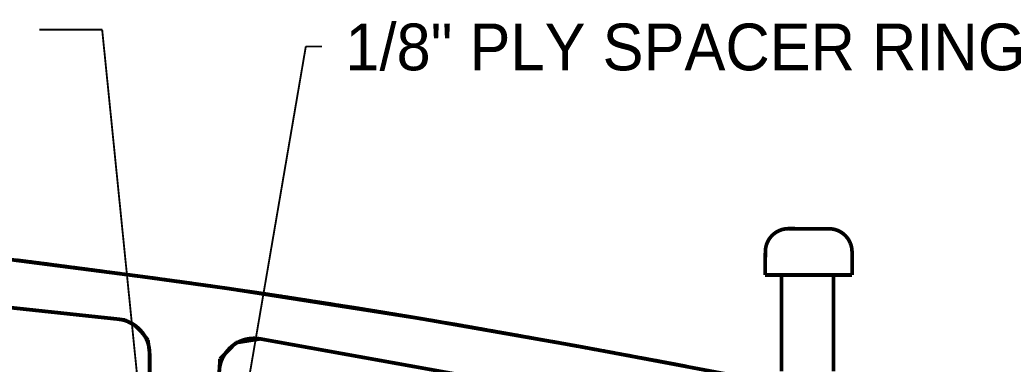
# Model space of a CAD drawing. Extents: x -1080 to 1070, y -166 to 202.
# Tile 14 of 24: x 59 to 125, y 71 to 94. Entities that reach past the tile are written whole.
import ezdxf

# ---------------------------------------------------------------- set-up
doc = ezdxf.new("R2010")
doc.units = 0
doc.header["$MEASUREMENT"] = 0
doc.layers.add('DEFAULT', color=7, linetype='CONTINUOUS')
doc.styles.add('ARIAL', font='ARIAL.TTF')

# ---------------------------------------------------------------- blocks, each defined once
blk = doc.blocks.new('GROUP81')
at = {"layer": 'DEFAULT', "color": 1, "const_width": 0.01}
for points in [[(-0.2917, -0.6769), (-0.2917, -0.4169)], [(-0.1517, -0.6769), (-0.1517, -0.4169)], [(-0.3417, -0.6769), (-0.1073, -0.6769)], [(-0.3417, -0.7394), (-0.3417, -0.6769)], [(-0.1079, -0.74), (-0.1073, -0.6769)], [(-0.2793, -0.8018), (-0.1704, -0.802)]]:
    blk.add_lwpolyline(points, dxfattribs=at)
for points in [[(-0.3417, -0.7394, 0.0982), (-0.3369, -0.7632, 0.0982), (-0.3234, -0.7835, 0.0983), (-0.3031, -0.7971, 0.0983), (-0.2793, -0.8018, 1.3416)], [(-0.1704, -0.8021, 0.098), (-0.1465, -0.7973, 0.0981), (-0.1263, -0.7839, 0.0981), (-0.1127, -0.7637, 0.0982), (-0.1079, -0.7399, 1.3367)]]:
    blk.add_lwpolyline(points, format="xyb", dxfattribs=at)
blk = doc.blocks.new('GROUP121')
at = {"layer": 'DEFAULT', "rotation": 90}
blk.add_blockref('GROUP81', (0.0001, 0), dxfattribs=at)
blk = doc.blocks.new('GROUP131')
at = {"layer": 'DEFAULT'}
blk.add_blockref('GROUP121', (0, 0), dxfattribs=at)
blk = doc.blocks.new('GROUP16')
at = {"layer": 'DEFAULT', "rotation": 90}
blk.add_blockref('GROUP131', (-0.3995, -0.0001), dxfattribs=at)
blk = doc.blocks.new('GROUP26')
at = {"layer": 'DEFAULT'}
for points, const_width in [([(8.7649, 1.9828), (8.934, 1.9828)], 0.005), ([(8.934, 1.9828), (9.0729, 0.6074)], 0.005), ([(9.2417, 0.5256), (9.4833, 1.9376)], 0.005), ([(9.4833, 1.9376), (9.5266, 1.9376)], 0.005), ([(10.5087, 1.0739), (10.5068, 1.0745), (10.5047, 1.0748), (10.5029, 1.0751), (10.5008, 1.0754), (10.499, 1.076), (10.4969, 1.0763), (10.4951, 1.0766), (10.493, 1.0769), (10.4912, 1.0775), (10.4891, 1.0778), (10.4871, 1.0782), (10.485, 1.0785), (10.4832, 1.0791), (10.4811, 1.0794), (10.479, 1.0797), (10.4769, 1.08), (10.475, 1.0806), (10.4729, 1.0809), (10.471, 1.0812), (10.4689, 1.0815), (10.4671, 1.0821), (10.465, 1.0824), (10.4631, 1.0827), (10.461, 1.083), (10.4592, 1.0836), (10.4571, 1.0839), (10.4551, 1.0842), (10.453, 1.0845), (10.4512, 1.0851), (10.4496, 1.0851), (10.4481, 1.0854), (10.4466, 1.0857), (10.4452, 1.086), (10.4437, 1.0863), (10.4422, 1.0866), (10.4407, 1.0869), (10.4395, 1.0872), (10.438, 1.0874), (10.4365, 1.0877), (10.435, 1.088), (10.4338, 1.0883), (10.4323, 1.0886), (10.4308, 1.0889), (10.4293, 1.0892), (10.428, 1.0895), (10.4253, 1.0898), (10.4229, 1.0902), (10.4204, 1.0905), (10.418, 1.0911), (10.4156, 1.0914), (10.4132, 1.092), (10.4108, 1.0923), (10.4086, 1.0929), (10.4062, 1.0932), (10.4038, 1.0938), (10.4014, 1.0941), (10.399, 1.0947), (10.3965, 1.095), (10.3941, 1.0956), (10.3917, 1.0959), (10.3893, 1.0965), (10.3869, 1.0968), (10.3848, 1.0971), (10.3827, 1.0974), (10.3806, 1.098), (10.3785, 1.0983), (10.3764, 1.0987), (10.3743, 1.099), (10.3724, 1.0996), (10.3703, 1.0999), (10.3682, 1.1002), (10.3661, 1.1005), (10.364, 1.1011), (10.3618, 1.1014), (10.3597, 1.102), (10.3576, 1.1023), (10.3555, 1.1029), (10.3528, 1.1032), (10.3501, 1.1038), (10.3474, 1.1041), (10.3449, 1.1047), (10.3422, 1.105), (10.3398, 1.1056), (10.3373, 1.106), (10.3349, 1.1066), (10.3322, 1.1069), (10.3298, 1.1075), (10.3271, 1.1078), (10.3247, 1.1084), (10.322, 1.1087), (10.3195, 1.1093), (10.3168, 1.1099), (10.3143, 1.1105), (10.3125, 1.1108), (10.3107, 1.1111), (10.3089, 1.1114), (10.3074, 1.1117), (10.3056, 1.112), (10.3041, 1.1123), (10.3023, 1.1126), (10.3008, 1.1129), (10.299, 1.1132), (10.2974, 1.1135), (10.2956, 1.1138), (10.2941, 1.1141), (10.2923, 1.1144), (10.2907, 1.1147), (10.2889, 1.115), (10.2874, 1.1156), (10.285, 1.1159), (10.2826, 1.1162), (10.2802, 1.1165), (10.2781, 1.1171), (10.2757, 1.1174), (10.2736, 1.1179), (10.2714, 1.1182), (10.2693, 1.1188), (10.2669, 1.1191), (10.2648, 1.1194), (10.2625, 1.1197), (10.2604, 1.1203), (10.258, 1.1206), (10.2559, 1.1212), (10.2535, 1.1215), (10.2514, 1.1221), (10.2493, 1.1224), (10.2472, 1.1227), (10.2451, 1.123), (10.2432, 1.1235), (10.2411, 1.1238), (10.2393, 1.1241), (10.2372, 1.1244), (10.2354, 1.125), (10.2333, 1.1253), (10.2315, 1.1256), (10.2294, 1.1259), (10.2276, 1.1265), (10.2255, 1.1268), (10.2235, 1.1271), (10.2214, 1.1274), (10.2196, 1.128), (10.2173, 1.1283), (10.2152, 1.1286), (10.2131, 1.1289), (10.211, 1.1294), (10.2089, 1.1297), (10.2068, 1.13), (10.2047, 1.1303), (10.2028, 1.1309), (10.2007, 1.1312), (10.1986, 1.1315), (10.1965, 1.1318), (10.1946, 1.1324), (10.1925, 1.1327), (10.1904, 1.1331), (10.1883, 1.1334), (10.1862, 1.134), (10.1841, 1.1343), (10.1823, 1.1346), (10.1803, 1.1349), (10.1785, 1.1352), (10.1767, 1.1355), (10.1749, 1.1358), (10.1731, 1.1361), (10.1713, 1.1367), (10.1694, 1.137), (10.1676, 1.1373), (10.1658, 1.1376), (10.164, 1.138), (10.162, 1.1383), (10.1602, 1.1386), (10.1583, 1.1389), (10.1565, 1.1395), (10.1544, 1.1398), (10.1525, 1.1401), (10.1504, 1.1404), (10.1486, 1.1407), (10.1465, 1.141), (10.1447, 1.1413), (10.1428, 1.1416), (10.141, 1.1421), (10.1389, 1.1424), (10.1371, 1.1427), (10.1352, 1.143), (10.1334, 1.1433), (10.1313, 1.1436), (10.1295, 1.1439), (10.1275, 1.1442), (10.1257, 1.1448), (10.123, 1.1451), (10.1204, 1.1457), (10.1177, 1.146), (10.1153, 1.1466), (10.1126, 1.1469), (10.1102, 1.1475), (10.1078, 1.1478), (10.1054, 1.1484), (10.1027, 1.1487), (10.1003, 1.1493), (10.0978, 1.1496), (10.0954, 1.1502), (10.0927, 1.1505), (10.0903, 1.1511), (10.0876, 1.1515), (10.0852, 1.1521), (10.0831, 1.1524), (10.081, 1.1527), (10.0789, 1.153), (10.077, 1.1533), (10.0749, 1.1536), (10.0731, 1.1539), (10.071, 1.1542), (10.0692, 1.1548), (10.0671, 1.1551), (10.0652, 1.1554), (10.0631, 1.1557), (10.0613, 1.1563), (10.0592, 1.1566), (10.0572, 1.1569), (10.0551, 1.1572), (10.0532, 1.1578), (10.0512, 1.1581), (10.0494, 1.1584), (10.0476, 1.1587), (10.0458, 1.159), (10.044, 1.1593), (10.0422, 1.1596), (10.0404, 1.1599), (10.0388, 1.1602), (10.037, 1.1605), (10.0352, 1.1608), (10.0334, 1.1611), (10.0317, 1.1614), (10.0299, 1.1617), (10.0281, 1.162), (10.0263, 1.1623), (10.0245, 1.1629), (10.0221, 1.1632), (10.0197, 1.1635), (10.0173, 1.1638), (10.0152, 1.1644), (10.0128, 1.1647), (10.0107, 1.1651), (10.0085, 1.1654), (10.0064, 1.166), (10.004, 1.1663), (10.0019, 1.1666), (9.9995, 1.1669), (9.9974, 1.1675), (9.995, 1.1678), (9.9928, 1.1684), (9.9904, 1.1687), (9.9883, 1.1693), (9.9862, 1.1696), (9.9841, 1.1699), (9.982, 1.1702), (9.98, 1.1705), (9.9779, 1.1708), (9.9761, 1.1711), (9.974, 1.1714), (9.9722, 1.172), (9.9701, 1.1723), (9.9682, 1.1726), (9.9661, 1.1729), (9.9643, 1.1735), (9.9622, 1.1738), (9.9602, 1.1741), (9.9581, 1.1744), (9.9562, 1.175), (9.9538, 1.1753), (9.9517, 1.1756), (9.9496, 1.1759), (9.9475, 1.1764), (9.9454, 1.1767), (9.9433, 1.177), (9.9412, 1.1773), (9.9393, 1.1779), (9.9372, 1.1782), (9.9351, 1.1785), (9.933, 1.1788), (9.9309, 1.1794), (9.9288, 1.1797), (9.9267, 1.18), (9.9246, 1.1803), (9.9225, 1.1809), (9.9204, 1.1812), (9.9185, 1.1815), (9.9165, 1.1818), (9.9147, 1.1821), (9.9127, 1.1824), (9.9109, 1.1827), (9.9091, 1.183), (9.9073, 1.1836), (9.9052, 1.1839), (9.9034, 1.1842), (9.9016, 1.1845), (9.8998, 1.1848), (9.8977, 1.1851), (9.8959, 1.1854), (9.894, 1.1857), (9.8922, 1.1863), (9.8901, 1.1866), (9.888, 1.1869), (9.8859, 1.1872), (9.8841, 1.1875), (9.882, 1.1878), (9.8802, 1.1881), (9.8783, 1.1884), (9.8765, 1.1888), (9.8744, 1.1891), (9.8726, 1.1894), (9.8705, 1.1897), (9.8687, 1.19), (9.8666, 1.1903), (9.8648, 1.1906), (9.8627, 1.1909), (9.8609, 1.1914), (9.8582, 1.1917), (9.8557, 1.192), (9.853, 1.1923), (9.8506, 1.1929), (9.8481, 1.1932), (9.8457, 1.1938), (9.8433, 1.1941), (9.8409, 1.1947), (9.8382, 1.195), (9.8358, 1.1956), (9.8334, 1.1959), (9.831, 1.1965), (9.8283, 1.1968), (9.8259, 1.1974), (9.8233, 1.1977), (9.8209, 1.1983), (9.8187, 1.1986), (9.8166, 1.1989), (9.8145, 1.1992), (9.8125, 1.1995), (9.8104, 1.1998), (9.8085, 1.2001), (9.8064, 1.2004), (9.8046, 1.201), (9.8025, 1.2013), (9.8005, 1.2016), (9.7984, 1.2019), (9.7966, 1.2022), (9.7945, 1.2025), (9.7925, 1.2028), (9.7904, 1.2031), (9.7885, 1.2037), (9.7864, 1.204), (9.7846, 1.2043), (9.7828, 1.2046), (9.781, 1.2049), (9.7792, 1.2052), (9.7774, 1.2055), (9.7756, 1.2058), (9.7738, 1.2061), (9.772, 1.2064), (9.7702, 1.2067), (9.7684, 1.207), (9.7666, 1.2073), (9.7648, 1.2076), (9.763, 1.2079), (9.7612, 1.2082), (9.7594, 1.2086), (9.757, 1.2089), (9.7546, 1.2092), (9.7522, 1.2095), (9.75, 1.2101), (9.7476, 1.2104), (9.7455, 1.2107), (9.7431, 1.211), (9.741, 1.2116), (9.7386, 1.2119), (9.7365, 1.2122), (9.7341, 1.2125), (9.732, 1.2131), (9.7296, 1.2134), (9.7274, 1.2137), (9.725, 1.214), (9.7228, 1.2146), (9.7206, 1.2149), (9.7185, 1.2152), (9.7164, 1.2155), (9.7143, 1.2158), (9.7122, 1.2161), (9.7101, 1.2164), (9.708, 1.2167), (9.7062, 1.2173), (9.7041, 1.2176), (9.702, 1.2179), (9.6999, 1.2182), (9.6981, 1.2186), (9.696, 1.2189), (9.6939, 1.2192), (9.6918, 1.2195), (9.6899, 1.2201), (9.6877, 1.2204), (9.6856, 1.2207), (9.6835, 1.221), (9.6814, 1.2213), (9.6793, 1.2216), (9.6772, 1.2219), (9.6751, 1.2222), (9.6733, 1.2228), (9.6712, 1.2231), (9.6691, 1.2234), (9.667, 1.2237), (9.6651, 1.224), (9.663, 1.2243), (9.6609, 1.2246), (9.6588, 1.2249), (9.6568, 1.2255), (9.6546, 1.2258), (9.6525, 1.2261), (9.6504, 1.2264), (9.6484, 1.2267), (9.6463, 1.227), (9.6444, 1.2273), (9.6423, 1.2276), (9.6405, 1.2281), (9.6384, 1.2284), (9.6363, 1.2287), (9.6342, 1.229), (9.6324, 1.2293), (9.6303, 1.2296), (9.6282, 1.2299), (9.6261, 1.2302), (9.6242, 1.2308), (9.6221, 1.2311), (9.62, 1.2314), (9.6179, 1.2317), (9.6159, 1.232), (9.6138, 1.2323), (9.6119, 1.2326), (9.6098, 1.2329), (9.608, 1.2332), (9.6059, 1.2335), (9.6039, 1.2338), (9.6018, 1.2341), (9.6, 1.2344), (9.5979, 1.2347), (9.5959, 1.235), (9.5938, 1.2353), (9.5919, 1.2357), (9.5892, 1.236), (9.5867, 1.2363), (9.584, 1.2366), (9.5816, 1.2372), (9.5791, 1.2375), (9.5767, 1.2379), (9.5743, 1.2382), (9.5719, 1.2388), (9.5692, 1.2391), (9.5668, 1.2394), (9.5644, 1.2397), (9.562, 1.2403), (9.5593, 1.2406), (9.5569, 1.2412), (9.5543, 1.2415), (9.5519, 1.2421), (9.5497, 1.2424), (9.5476, 1.2427), (9.5455, 1.243), (9.5434, 1.2433), (9.5413, 1.2436), (9.5392, 1.2439), (9.5371, 1.2442), (9.5353, 1.2446), (9.5332, 1.2449), (9.5311, 1.2452), (9.529, 1.2455), (9.5272, 1.2458), (9.5251, 1.2461), (9.523, 1.2464), (9.5209, 1.2467), (9.519, 1.2472), (9.5165, 1.2475), (9.5141, 1.2478), (9.5117, 1.2481), (9.5093, 1.2486), (9.5069, 1.2489), (9.5045, 1.2492), (9.5021, 1.2495), (9.5, 1.2501), (9.4976, 1.2504), (9.4952, 1.2507), (9.4928, 1.251), (9.4907, 1.2516), (9.4883, 1.2519), (9.4859, 1.2522), (9.4835, 1.2525), (9.4813, 1.2531), (9.4792, 1.2531), (9.4774, 1.2534), (9.4756, 1.2537), (9.4738, 1.254), (9.472, 1.2543), (9.4702, 1.2546), (9.4684, 1.2549), (9.4666, 1.2552), (9.4647, 1.2555), (9.4629, 1.2558), (9.4611, 1.2561), (9.4593, 1.2564), (9.4574, 1.2567), (9.4556, 1.257), (9.4538, 1.2573), (9.452, 1.2576), (9.4496, 1.2579), (9.4475, 1.2582), (9.4454, 1.2585), (9.4433, 1.2588), (9.4412, 1.2591), (9.4391, 1.2594), (9.437, 1.2597), (9.435, 1.2602), (9.4329, 1.2605), (9.4308, 1.2608), (9.4287, 1.2611), (9.4266, 1.2614), (9.4244, 1.2617), (9.4223, 1.262), (9.4202, 1.2623), (9.4181, 1.2629), (9.4157, 1.2632), (9.4136, 1.2635), (9.4115, 1.2638), (9.4094, 1.2641), (9.4073, 1.2644), (9.4052, 1.2647), (9.4031, 1.265), (9.401, 1.2654), (9.3989, 1.2657), (9.3968, 1.266), (9.3947, 1.2663), (9.3926, 1.2666), (9.3904, 1.2669), (9.3883, 1.2672), (9.3862, 1.2675), (9.3841, 1.268), (9.3819, 1.2683), (9.3798, 1.2686), (9.3777, 1.2689), (9.3757, 1.2692), (9.3736, 1.2695), (9.3716, 1.2698), (9.3695, 1.2701), (9.3677, 1.2704), (9.3656, 1.2707), (9.3635, 1.271), (9.3614, 1.2713), (9.3596, 1.2716), (9.3575, 1.2719), (9.3554, 1.2722), (9.3533, 1.2725), (9.3514, 1.2729), (9.349, 1.2732), (9.3468, 1.2735), (9.3446, 1.2738), (9.3425, 1.2741), (9.3403, 1.2744), (9.3382, 1.2747), (9.3361, 1.275), (9.334, 1.2753), (9.3318, 1.2756), (9.3297, 1.2759), (9.3276, 1.2762), (9.3255, 1.2765), (9.3232, 1.2768), (9.3211, 1.2771), (9.3189, 1.2774), (9.3168, 1.2779), (9.3141, 1.2782), (9.3116, 1.2785), (9.3089, 1.2788), (9.3065, 1.2793), (9.3038, 1.2796), (9.3014, 1.2799), (9.299, 1.2802), (9.2966, 1.2808), (9.2939, 1.2811), (9.2915, 1.2814), (9.2891, 1.2817), (9.2867, 1.2823), (9.284, 1.2826), (9.2816, 1.2829), (9.279, 1.2832), (9.2766, 1.2838), (9.2742, 1.2841), (9.272, 1.2844), (9.2698, 1.2847), (9.2677, 1.285), (9.2655, 1.2853), (9.2634, 1.2856), (9.2613, 1.2859), (9.2592, 1.2862), (9.257, 1.2865), (9.2549, 1.2868), (9.2528, 1.2871), (9.2507, 1.2874), (9.2484, 1.2877), (9.2463, 1.288), (9.2441, 1.2883), (9.242, 1.2888), (9.2399, 1.2888), (9.238, 1.2891), (9.2359, 1.2894), (9.2341, 1.2897), (9.232, 1.29), (9.2302, 1.2903), (9.2284, 1.2906), (9.2266, 1.2909), (9.2245, 1.291), (9.2227, 1.2913), (9.2208, 1.2916), (9.219, 1.2919), (9.2169, 1.2922), (9.2151, 1.2925), (9.2131, 1.2928), (9.2113, 1.2931), (9.2089, 1.2934), (9.2065, 1.2937), (9.2041, 1.294), (9.2019, 1.2943), (9.1995, 1.2946), (9.1974, 1.2949), (9.195, 1.2952), (9.1929, 1.2956), (9.1905, 1.2959), (9.1883, 1.2962), (9.1859, 1.2965), (9.1838, 1.2968), (9.1814, 1.2971), (9.1791, 1.2974), (9.1767, 1.2977), (9.1745, 1.2983), (9.1721, 1.2986), (9.1699, 1.2989), (9.1676, 1.2992), (9.1655, 1.2995), (9.1633, 1.2998), (9.1612, 1.3001), (9.1591, 1.3004), (9.157, 1.3007), (9.1546, 1.301), (9.1525, 1.3013), (9.1504, 1.3016), (9.1483, 1.3019), (9.1459, 1.3022), (9.1438, 1.3025), (9.1416, 1.3028), (9.1395, 1.3032), (9.1371, 1.3034), (9.1347, 1.3037), (9.1323, 1.304), (9.1302, 1.3043), (9.1278, 1.3046), (9.1257, 1.3049), (9.1235, 1.3052), (9.1214, 1.3055), (9.119, 1.3058), (9.1169, 1.3061), (9.1146, 1.3064), (9.1125, 1.3067), (9.1101, 1.307), (9.1079, 1.3073), (9.1055, 1.3076), (9.1034, 1.308), (9.101, 1.3082), (9.0989, 1.3085), (9.0968, 1.3088), (9.0947, 1.3091), (9.0926, 1.3094), (9.0905, 1.3097), (9.0884, 1.31), (9.0865, 1.3103), (9.0844, 1.3106), (9.0823, 1.3109), (9.0802, 1.3112), (9.0781, 1.3115), (9.0759, 1.3118), (9.0738, 1.3121), (9.0717, 1.3124), (9.0696, 1.3127), (9.0672, 1.3129), (9.0649, 1.3132), (9.0625, 1.3135), (9.0604, 1.3138), (9.058, 1.3141), (9.0559, 1.3144), (9.0538, 1.3147), (9.0517, 1.315), (9.0493, 1.3153), (9.0472, 1.3156), (9.045, 1.3159), (9.0429, 1.3162), (9.0405, 1.3165), (9.0384, 1.3168), (9.036, 1.3171), (9.0339, 1.3174), (9.0302, 1.3177), (9.0266, 1.3183), (9.023, 1.3186), (9.0197, 1.3192), (9.0161, 1.3195), (9.0128, 1.3201), (9.0095, 1.3204), (9.0062, 1.321), (9.0026, 1.3213), (8.9993, 1.3219), (8.9959, 1.3222), (8.9926, 1.3228), (8.989, 1.3231), (8.9857, 1.3237), (8.9821, 1.3242), (8.9787, 1.3248), (8.9754, 1.3251), (8.9723, 1.3254), (8.9692, 1.3257), (8.9662, 1.3263), (8.9632, 1.3266), (8.9602, 1.327), (8.9572, 1.3273), (8.9544, 1.3279), (8.9514, 1.3282), (8.9484, 1.3285), (8.9454, 1.3288), (8.9426, 1.3294), (8.9395, 1.3297), (8.9365, 1.3303), (8.9334, 1.3306), (8.9304, 1.3312), (8.9274, 1.3315), (8.9244, 1.3318), (8.9214, 1.3321), (8.9186, 1.3327), (8.9156, 1.333), (8.9129, 1.3333), (8.9101, 1.3336), (8.9074, 1.3342), (8.9044, 1.3345), (8.9017, 1.3348), (8.8989, 1.3351), (8.8962, 1.3357), (8.8932, 1.336), (8.8904, 1.3364), (8.8874, 1.3367), (8.8846, 1.3373), (8.8813, 1.3376), (8.878, 1.3379), (8.8747, 1.3382), (8.8717, 1.3388), (8.8684, 1.3391), (8.8654, 1.3396), (8.8624, 1.3399), (8.8594, 1.3405), (8.8561, 1.3408), (8.8531, 1.3411), (8.85, 1.3414), (8.847, 1.342), (8.8437, 1.3423), (8.8407, 1.3429), (8.8374, 1.3432), (8.8344, 1.3438), (8.8311, 1.3441), (8.8281, 1.3444), (8.825, 1.3447), (8.822, 1.3453), (8.819, 1.3456), (8.816, 1.346), (8.813, 1.3463), (8.8102, 1.3469), (8.8072, 1.3472), (8.8042, 1.3475), (8.8012, 1.3478), (8.7984, 1.3484), (8.7953, 1.3487), (8.7923, 1.3493), (8.7892, 1.3496), (8.7862, 1.3502), (8.7833, 1.3505), (8.7806, 1.3508), (8.7779, 1.3511), (8.7752, 1.3514), (8.7725, 1.3517), (8.7698, 1.352), (8.7671, 1.3523), (8.7647, 1.3529), (8.762, 1.3532), (8.7593, 1.3535), (8.7566, 1.3538), (8.7542, 1.3542), (8.7515, 1.3545), (8.7488, 1.3548), (8.7461, 1.3551), (8.7435, 1.3557), (8.7402, 1.356), (8.7372, 1.3563), (8.7341, 1.3566), (8.7311, 1.3572), (8.7281, 1.3575), (8.7251, 1.3578), (8.7221, 1.3581), (8.7193, 1.3587), (8.7163, 1.359), (8.7133, 1.3593), (8.7103, 1.3596), (8.7075, 1.3602), (8.7044, 1.3605)], 0.01), ([(6.2312, 1.4953), (8.9783, 1.2013)], 0.01), ([(8.9783, 1.2013), (6.2312, 1.4953)], 0.01), ([(8.4968, 1.3868), (9.0339, 1.3174)], 0.01), ([(9.0339, 1.3174), (9.2766, 1.2838)], 0.01), ([(9.2766, 1.2838), (9.7885, 1.2037)], 0.01), ([(8.9953, 1.199), (8.9783, 1.2013)], 0.01), ([(9.0219, 1.1849), (8.9953, 1.199)], 0.01), ([(9.7885, 1.2037), (10.2196, 1.128)], 0.01), ([(9.0397, 1.167), (9.0219, 1.1849)], 0.01), ([(9.0574, 1.1453), (9.0397, 1.167)], 0.01), ([(9.0621, 1.1082), (9.0574, 1.1453)], 0.01), ([(9.295, 1.1379), (9.2519, 1.0944)], 0.01), ([(9.3601, 1.1482), (9.295, 1.1379)], 0.01), ([(9.3601, 1.1482), (11.1412, 0.8272)], 0.01), ([(11.1412, 0.8272), (9.3601, 1.1482)], 0.01), ([(10.2196, 1.128), (10.6939, 1.0388)], 0.01), ([(9.0621, 0.7916), (9.0621, 1.1082)], 0.01), ([(9.0621, 0.7916), (9.0621, 1.1082)], 0.01), ([(9.2519, 1.0944), (9.2497, 1.0559)], 0.01)]:
    blk.add_lwpolyline(points, dxfattribs=dict(at, const_width=const_width))
at = {"layer": 'DEFAULT', "const_width": 0.01}
for points in [[(9.0621, 1.1082, 0.0916), (9.0558, 1.1417, 0.0917), (9.038, 1.1707, 0.0917), (9.0109, 1.1915, 0.0916), (8.9782, 1.2012, 1.3487)], [(9.3601, 1.1482, 0.0876), (9.3274, 1.1483, 0.0877), (9.2967, 1.1372, 0.0876), (9.2717, 1.1162, 0.0876), (9.2553, 1.088, 0.0877), (9.2497, 1.0558, 1.2657)]]:
    blk.add_lwpolyline(points, format="xyb", dxfattribs=at)
at = {"layer": 'DEFAULT', "rotation": 359.9998}
blk.add_blockref('GROUP16', (11.0144, 0.6437), dxfattribs=at)
at = {"layer": 'DEFAULT', "style": 'ARIAL'}
blk.add_text('1/8" PLY SPACER RING', height=0.1263, dxfattribs=at).set_placement((9.5891, 1.8732))

msp = doc.modelspace()

# ---------------------------------------------------------------- block references
at = {"layer": 'DEFAULT', "xscale": 25, "yscale": 25, "zscale": 25}
msp.add_blockref('GROUP26', (-159.13, 43.943), dxfattribs=at)

doc.saveas('drawing.dxf')
